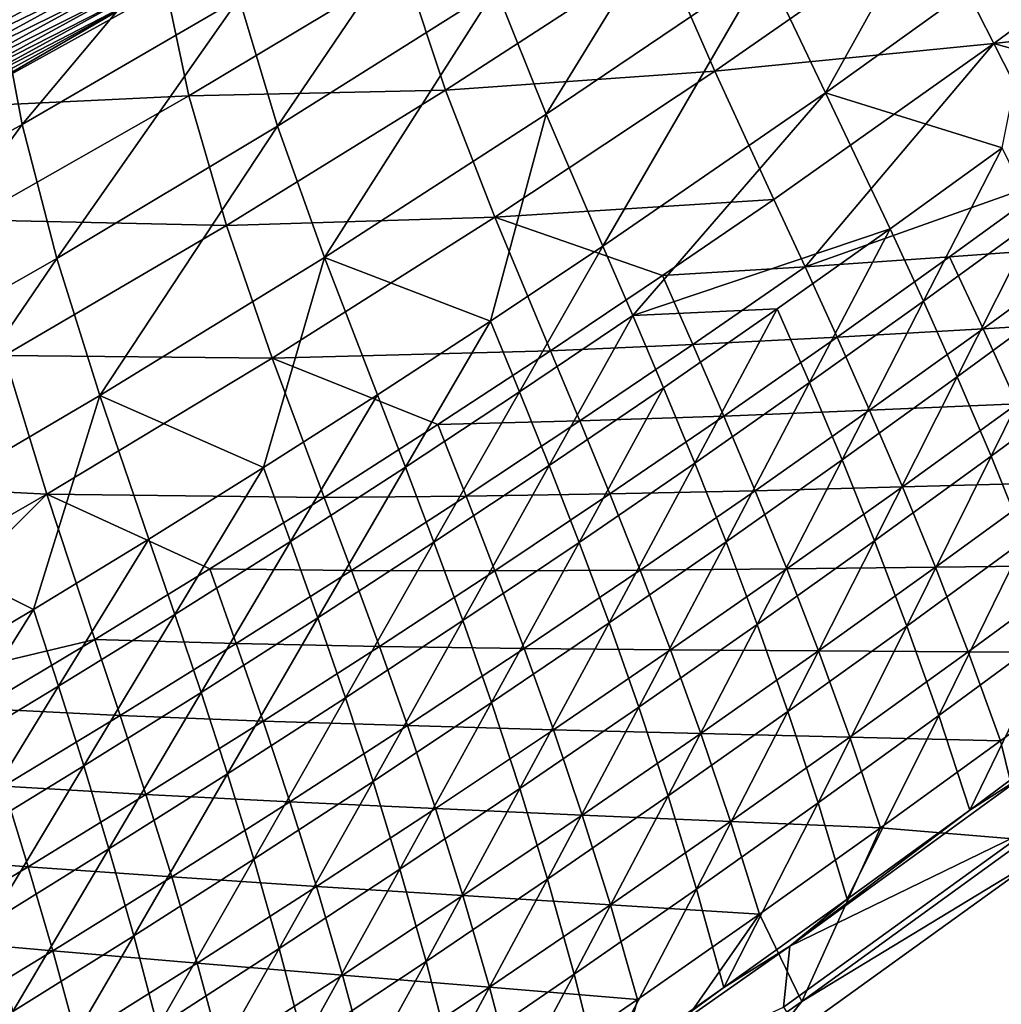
# Model space of a CAD drawing. Header units: metres. Extents: x 0 to 1400, y -1400 to 0.
# Tile 188 of 256: x 915 to 966, y -1174 to -1122. Entities that reach past the tile are written whole.
import ezdxf

# ---------------------------------------------------------------- set-up
doc = ezdxf.new("R2010")
doc.units = ezdxf.units.M

msp = doc.modelspace()

# ---------------------------------------------------------------- linework, layer by layer
at = {"layer": 'None'}
for points in [[(964.544495, -1111.764648, -311.179688), (953.318604, -1119.709473, -311.122162), (956.459717, -1126.298828, -255.104904)], [(964.544495, -1111.764648, -311.179688), (956.459717, -1126.298828, -255.104904), (967.87262, -1118.087524, -255.164444)], [(950.502502, -1113.460205, -367.220245), (939.30188, -1120.878052, -367.168365), (941.932617, -1127.408691, -311.062286)], [(950.502502, -1113.460205, -367.220245), (941.932617, -1127.408691, -311.062286), (953.318604, -1119.709473, -311.122162)], [(937.105286, -1114.527954, -423.340271), (925.954895, -1121.377441, -423.299835), (927.950806, -1128.03418, -367.114471)], [(937.105286, -1114.527954, -423.340271), (927.950806, -1128.03418, -367.114471), (939.30188, -1120.878052, -367.168365)], [(917.734619, -1115.673096, -481.604614), (906.347534, -1121.892944, -481.708893), (906.679504, -1122.514526, -480.282837)], [(906.679504, -1122.514526, -480.282837), (918.081177, -1116.283325, -480.171753), (917.734619, -1115.673096, -481.604614)], [(961.969177, -1117.338013, -311.540497), (976.518127, -1115.393311, -255.603607), (965.229309, -1123.737427, -255.552094)], [(965.229309, -1123.737427, -255.552094), (976.518127, -1115.393311, -255.603607), (980.22052, -1122.007202, -199.709122)], [(924.703613, -1115.945923, -469.427277), (913.5755, -1122.235352, -469.572601), (914.664856, -1127.952148, -423.257813)], [(924.703613, -1115.945923, -469.427277), (914.664856, -1127.952148, -423.257813), (925.954895, -1121.377441, -423.299835)], [(918.094421, -1116.538452, -485.98172), (906.683289, -1122.758179, -486.080017), (906.227295, -1121.904175, -487.507019)], [(906.980591, -1123.078247, -478.825714), (918.081177, -1116.283325, -480.171753), (906.679504, -1122.514526, -480.282837)], [(918.539001, -1117.321533, -484.504303), (906.683289, -1122.758179, -486.080017), (918.094421, -1116.538452, -485.98172)], [(906.980591, -1123.078247, -478.825714), (918.395081, -1116.83606, -478.707855), (918.081177, -1116.283325, -480.171753)], [(907.250305, -1123.583252, -477.341248), (918.395081, -1116.83606, -478.707855), (906.980591, -1123.078247, -478.825714)], [(907.250305, -1123.583252, -477.341248), (918.675842, -1117.330444, -477.216705), (918.395081, -1116.83606, -478.707855)], [(918.539001, -1117.321533, -484.504303), (907.108337, -1123.554321, -484.609985), (906.683289, -1122.758179, -486.080017)], [(918.949829, -1118.045166, -482.98645), (907.108337, -1123.554321, -484.609985), (918.539001, -1117.321533, -484.504303)], [(907.488159, -1124.028564, -475.833191), (918.675842, -1117.330444, -477.216705), (907.250305, -1123.583252, -477.341248)], [(918.675842, -1117.330444, -477.216705), (907.488159, -1124.028564, -475.833191), (918.923035, -1117.765625, -475.702057)], [(918.923035, -1117.765625, -475.702057), (907.488159, -1124.028564, -475.833191), (907.693604, -1124.413452, -474.305267)], [(907.693604, -1124.413452, -474.305267), (919.136047, -1118.140747, -474.167694), (918.923035, -1117.765625, -475.702057)], [(947.941345, -1118.850708, -367.566528), (961.969177, -1117.338013, -311.540497), (950.697205, -1125.178833, -311.488922)], [(950.697205, -1125.178833, -311.488922), (961.969177, -1117.338013, -311.540497), (965.229309, -1123.737427, -255.552094)], [(918.949829, -1118.045166, -482.98645), (907.501526, -1124.290649, -483.099579), (907.108337, -1123.554321, -484.609985)], [(919.325867, -1118.70752, -481.431122), (907.501526, -1124.290649, -483.099579), (918.949829, -1118.045166, -482.98645)], [(907.866272, -1124.736816, -472.761169), (919.136047, -1118.140747, -474.167694), (907.693604, -1124.413452, -474.305267)], [(907.866272, -1124.736816, -472.761169), (919.314392, -1118.454834, -472.61734), (919.136047, -1118.140747, -474.167694)], [(967.87262, -1118.087524, -255.164444), (956.459717, -1126.298828, -255.104904), (965.658752, -1129.155762, -199.217285)], [(919.325867, -1118.70752, -481.431122), (907.861755, -1124.965332, -481.551666), (907.501526, -1124.290649, -483.099579)], [(919.666565, -1119.307617, -479.842163), (907.861755, -1124.965332, -481.551666), (919.325867, -1118.70752, -481.431122)], [(908.005554, -1124.997803, -471.204651), (919.314392, -1118.454834, -472.61734), (907.866272, -1124.736816, -472.761169)], [(908.005554, -1124.997803, -471.204651), (919.457581, -1118.706909, -471.05481), (919.314392, -1118.454834, -472.61734)], [(913.5755, -1122.235352, -469.572601), (919.457581, -1118.706909, -471.05481), (908.005554, -1124.997803, -471.204651)], [(919.666565, -1119.307617, -479.842163), (908.188477, -1125.577271, -479.970062), (907.861755, -1124.965332, -481.551666)], [(919.971313, -1119.844238, -478.223602), (908.188477, -1125.577271, -479.970062), (919.666565, -1119.307617, -479.842163)], [(934.547913, -1119.717407, -423.688538), (947.941345, -1118.850708, -367.566528), (936.689453, -1126.155762, -367.523071)], [(936.689453, -1126.155762, -367.523071), (947.941345, -1118.850708, -367.566528), (950.697205, -1125.178833, -311.488922)], [(922.148682, -1120.85498, -469.822479), (934.547913, -1119.717407, -423.688538), (923.340393, -1126.447021, -423.662781)], [(923.340393, -1126.447021, -423.662781), (934.547913, -1119.717407, -423.688538), (936.689453, -1126.155762, -367.523071)], [(953.318604, -1119.709473, -311.122162), (941.932617, -1127.408691, -311.062286), (944.883423, -1134.277344, -255.042953)], [(953.318604, -1119.709473, -311.122162), (944.883423, -1134.277344, -255.042953), (956.459717, -1126.298828, -255.104904)], [(919.971313, -1119.844238, -478.223602), (908.48114, -1126.125488, -478.358826), (908.188477, -1125.577271, -479.970062)], [(920.239563, -1120.316772, -476.579529), (908.48114, -1126.125488, -478.358826), (919.971313, -1119.844238, -478.223602)], [(920.239563, -1120.316772, -476.579529), (908.739197, -1126.609009, -476.721954), (908.48114, -1126.125488, -478.358826)], [(920.470764, -1120.723999, -474.914093), (908.739197, -1126.609009, -476.721954), (920.239563, -1120.316772, -476.579529)], [(908.962219, -1127.026855, -475.063507), (908.739197, -1126.609009, -476.721954), (920.470764, -1120.723999, -474.914093)], [(920.664368, -1121.064941, -473.231293), (908.962219, -1127.026855, -475.063507), (920.470764, -1120.723999, -474.914093)], [(910.960999, -1127.045776, -469.984528), (922.148682, -1120.85498, -469.822479), (923.340393, -1126.447021, -423.662781)], [(922.148682, -1120.85498, -469.822479), (910.960999, -1127.045776, -469.984528), (920.819824, -1121.338745, -471.535248)], [(909.149597, -1127.37793, -473.387543), (908.962219, -1127.026855, -475.063507), (920.664368, -1121.064941, -473.231293)], [(920.819824, -1121.338745, -471.535248), (909.149597, -1127.37793, -473.387543), (920.664368, -1121.064941, -473.231293)], [(909.149597, -1127.37793, -473.387543), (920.819824, -1121.338745, -471.535248), (909.300781, -1127.661255, -471.698059)], [(920.819824, -1121.338745, -471.535248), (910.960999, -1127.045776, -469.984528), (909.300781, -1127.661255, -471.698059)], [(939.30188, -1120.878052, -367.168365), (927.950806, -1128.03418, -367.114471), (930.392029, -1134.858154, -311.000183)], [(939.30188, -1120.878052, -367.168365), (930.392029, -1134.858154, -311.000183), (941.932617, -1127.408691, -311.062286)], [(925.954895, -1121.377441, -423.299835), (914.664856, -1127.952148, -423.257813), (916.455139, -1134.925293, -367.058624)], [(925.954895, -1121.377441, -423.299835), (916.455139, -1134.925293, -367.058624), (927.950806, -1128.03418, -367.114471)], [(913.5755, -1122.235352, -469.572601), (903.241577, -1134.24939, -423.214264), (914.664856, -1127.952148, -423.257813)], [(980.22052, -1122.007202, -199.709122), (974.4953, -1126.338989, -199.68544), (965.229309, -1123.737427, -255.552094)], [(950.697205, -1125.178833, -311.488922), (965.229309, -1123.737427, -255.552094), (953.772705, -1131.845825, -255.499039)], [(953.772705, -1131.845825, -255.499039), (965.229309, -1123.737427, -255.552094), (955.398499, -1135.35376, -227.541382)], [(965.229309, -1123.737427, -255.552094), (968.727478, -1130.615845, -199.661392), (955.398499, -1135.35376, -227.541382)], [(974.4953, -1126.338989, -199.68544), (968.727478, -1130.615845, -199.661392), (965.229309, -1123.737427, -255.552094)], [(936.689453, -1126.155762, -367.523071), (950.697205, -1125.178833, -311.488922), (939.263977, -1132.7677, -311.435974)], [(939.263977, -1132.7677, -311.435974), (950.697205, -1125.178833, -311.488922), (953.772705, -1131.845825, -255.499039)], [(910.960999, -1127.045776, -469.984528), (923.340393, -1126.447021, -423.662781), (911.993347, -1132.899292, -423.636475)], [(911.993347, -1132.899292, -423.636475), (923.340393, -1126.447021, -423.662781), (925.285706, -1133.194824, -367.478577)], [(923.340393, -1126.447021, -423.662781), (936.689453, -1126.155762, -367.523071), (925.285706, -1133.194824, -367.478577)], [(925.285706, -1133.194824, -367.478577), (936.689453, -1126.155762, -367.523071), (939.263977, -1132.7677, -311.435974)], [(956.459717, -1126.298828, -255.104904), (944.883423, -1134.277344, -255.042953), (946.443237, -1137.887573, -227.072098)], [(946.443237, -1137.887573, -227.072098), (959.827515, -1133.372925, -199.189087), (956.459717, -1126.298828, -255.104904)], [(956.459717, -1126.298828, -255.104904), (959.827515, -1133.372925, -199.189087), (965.658752, -1129.155762, -199.217285)], [(941.932617, -1127.408691, -311.062286), (930.392029, -1134.858154, -311.000183), (939.035461, -1138.177856, -255.011108)], [(941.932617, -1127.408691, -311.062286), (939.035461, -1138.177856, -255.011108), (944.883423, -1134.277344, -255.042953)], [(914.664856, -1127.952148, -423.257813), (903.241577, -1134.24939, -423.214264), (904.820679, -1141.548218, -367.000977)], [(914.664856, -1127.952148, -423.257813), (904.820679, -1141.548218, -367.000977), (916.455139, -1134.925293, -367.058624)], [(927.950806, -1128.03418, -367.114471), (916.455139, -1134.925293, -367.058624), (918.702026, -1142.054199, -310.935913)], [(927.950806, -1128.03418, -367.114471), (918.702026, -1142.054199, -310.935913), (930.392029, -1134.858154, -311.000183)], [(965.658752, -1129.155762, -199.217285), (959.827515, -1133.372925, -199.189087), (961.565552, -1137.136841, -171.276505)], [(967.455017, -1132.845337, -171.302628), (965.658752, -1129.155762, -199.217285), (961.565552, -1137.136841, -171.276505)], [(968.727478, -1130.615845, -199.661392), (962.91748, -1134.837158, -199.636993), (955.398499, -1135.35376, -227.541382)], [(970.538391, -1134.276978, -171.76004), (962.91748, -1134.837158, -199.636993), (968.727478, -1130.615845, -199.661392)], [(947.983032, -1135.810913, -255.47197), (939.263977, -1132.7677, -311.435974), (953.772705, -1131.845825, -255.499039)], [(955.398499, -1135.35376, -227.541382), (947.983032, -1135.810913, -255.47197), (953.772705, -1131.845825, -255.499039)], [(911.993347, -1132.899292, -423.636475), (925.285706, -1133.194824, -367.478577), (913.737732, -1139.966797, -367.433105)], [(925.285706, -1133.194824, -367.478577), (939.263977, -1132.7677, -311.435974), (927.675659, -1140.103149, -311.381714)], [(927.675659, -1140.103149, -311.381714), (939.263977, -1132.7677, -311.435974), (942.153137, -1139.716309, -255.444565)], [(939.263977, -1132.7677, -311.435974), (947.983032, -1135.810913, -255.47197), (942.153137, -1139.716309, -255.444565)], [(967.455017, -1132.845337, -171.302628), (961.565552, -1137.136841, -171.276505), (963.323181, -1141.075684, -143.397598)], [(969.276306, -1136.706055, -143.420853), (967.455017, -1132.845337, -171.302628), (963.323181, -1141.075684, -143.397598)], [(913.737732, -1139.966797, -367.433105), (925.285706, -1133.194824, -367.478577), (927.675659, -1140.103149, -311.381714)], [(953.954529, -1137.535034, -199.160339), (959.827515, -1133.372925, -199.189087), (946.443237, -1137.887573, -227.072098)], [(959.827515, -1133.372925, -199.189087), (953.954529, -1137.535034, -199.160339), (955.633728, -1141.374634, -171.249847)], [(961.565552, -1137.136841, -171.276505), (959.827515, -1133.372925, -199.189087), (955.633728, -1141.374634, -171.249847)], [(944.883423, -1134.277344, -255.042953), (939.035461, -1138.177856, -255.011108), (940.543457, -1141.861816, -227.040863)], [(944.883423, -1134.277344, -255.042953), (940.543457, -1141.861816, -227.040863), (946.443237, -1137.887573, -227.072098)], [(970.538391, -1134.276978, -171.76004), (964.670959, -1138.571289, -171.737671), (962.91748, -1134.837158, -199.636993)], [(972.375854, -1138.108765, -143.892227), (964.670959, -1138.571289, -171.737671), (970.538391, -1134.276978, -171.76004)], [(916.455139, -1134.925293, -367.058624), (904.820679, -1141.548218, -367.000977), (906.867615, -1148.993164, -310.869659)], [(916.455139, -1134.925293, -367.058624), (906.867615, -1148.993164, -310.869659), (918.702026, -1142.054199, -310.935913)], [(930.392029, -1134.858154, -311.000183), (918.702026, -1142.054199, -310.935913), (927.222656, -1145.79895, -254.945755)], [(927.222656, -1145.79895, -254.945755), (933.148376, -1142.018555, -254.978714), (930.392029, -1134.858154, -311.000183)], [(930.392029, -1134.858154, -311.000183), (933.148376, -1142.018555, -254.978714), (939.035461, -1138.177856, -255.011108)], [(955.398499, -1135.35376, -227.541382), (962.91748, -1134.837158, -199.636993), (957.065735, -1139.002808, -199.612259)], [(962.91748, -1134.837158, -199.636993), (964.670959, -1138.571289, -171.737671), (957.065735, -1139.002808, -199.612259)], [(947.983032, -1135.810913, -255.47197), (955.398499, -1135.35376, -227.541382), (949.558899, -1139.389893, -227.514969)], [(949.558899, -1139.389893, -227.514969), (955.398499, -1135.35376, -227.541382), (957.065735, -1139.002808, -199.612259)], [(942.153137, -1139.716309, -255.444565), (947.983032, -1135.810913, -255.47197), (949.558899, -1139.389893, -227.514969)], [(963.323181, -1141.075684, -143.397598), (965.08783, -1145.207275, -115.55629), (969.276306, -1136.706055, -143.420853)], [(965.08783, -1145.207275, -115.55629), (971.111023, -1140.754639, -115.575844), (969.276306, -1136.706055, -143.420853)], [(961.565552, -1137.136841, -171.276505), (955.633728, -1141.374634, -171.249847), (957.326965, -1145.393066, -143.373871)], [(963.323181, -1141.075684, -143.397598), (961.565552, -1137.136841, -171.276505), (957.326965, -1145.393066, -143.373871)], [(948.040161, -1141.641357, -199.131012), (953.954529, -1137.535034, -199.160339), (946.443237, -1137.887573, -227.072098)], [(953.954529, -1137.535034, -199.160339), (948.040161, -1141.641357, -199.131012), (949.659912, -1145.558105, -171.222656)], [(955.633728, -1141.374634, -171.249847), (953.954529, -1137.535034, -199.160339), (949.659912, -1145.558105, -171.222656)], [(939.035461, -1138.177856, -255.011108), (933.148376, -1142.018555, -254.978714), (934.603943, -1145.777832, -227.009079)], [(939.035461, -1138.177856, -255.011108), (934.603943, -1145.777832, -227.009079), (940.543457, -1141.861816, -227.040863)], [(946.443237, -1137.887573, -227.072098), (940.543457, -1141.861816, -227.040863), (942.084961, -1145.691406, -199.101151)], [(948.040161, -1141.641357, -199.131012), (946.443237, -1137.887573, -227.072098), (942.084961, -1145.691406, -199.101151)], [(972.375854, -1138.108765, -143.892227), (966.445679, -1142.480103, -143.872726), (964.670959, -1138.571289, -171.737671)], [(957.065735, -1139.002808, -199.612259), (964.670959, -1138.571289, -171.737671), (958.761536, -1142.811523, -171.714996)], [(964.670959, -1138.571289, -171.737671), (966.445679, -1142.480103, -143.872726), (958.761536, -1142.811523, -171.714996)], [(957.065735, -1139.002808, -199.612259), (951.172668, -1143.112183, -199.587173), (949.558899, -1139.389893, -227.514969)], [(957.065735, -1139.002808, -199.612259), (958.761536, -1142.811523, -171.714996), (951.172668, -1143.112183, -199.587173)], [(942.153137, -1139.716309, -255.444565), (936.283752, -1143.561646, -255.416824), (927.675659, -1140.103149, -311.381714)], [(943.678833, -1143.368164, -227.48822), (936.283752, -1143.561646, -255.416824), (942.153137, -1139.716309, -255.444565)], [(949.558899, -1139.389893, -227.514969), (943.678833, -1143.368164, -227.48822), (942.153137, -1139.716309, -255.444565)], [(951.172668, -1143.112183, -199.587173), (943.678833, -1143.368164, -227.48822), (949.558899, -1139.389893, -227.514969)], [(902.053162, -1146.470947, -367.386719), (913.737732, -1139.966797, -367.433105), (915.93866, -1147.183716, -311.326233)], [(913.737732, -1139.966797, -367.433105), (927.675659, -1140.103149, -311.381714), (915.93866, -1147.183716, -311.326233)], [(915.93866, -1147.183716, -311.326233), (927.675659, -1140.103149, -311.381714), (930.375366, -1147.34668, -255.388763)], [(927.675659, -1140.103149, -311.381714), (936.283752, -1143.561646, -255.416824), (930.375366, -1147.34668, -255.388763)], [(971.111023, -1140.754639, -115.575844), (965.08783, -1145.207275, -115.55629), (966.846802, -1149.548096, -87.759743)], [(957.326965, -1145.393066, -143.373871), (959.020813, -1149.608643, -115.536324), (963.323181, -1141.075684, -143.397598)], [(959.020813, -1149.608643, -115.536324), (965.08783, -1145.207275, -115.55629), (963.323181, -1141.075684, -143.397598)], [(948.040161, -1141.641357, -199.131012), (942.084961, -1145.691406, -199.101151), (943.644592, -1149.686646, -171.194946)], [(949.659912, -1145.558105, -171.222656), (948.040161, -1141.641357, -199.131012), (943.644592, -1149.686646, -171.194946)], [(955.633728, -1141.374634, -171.249847), (949.659912, -1145.558105, -171.222656), (951.288147, -1149.657349, -143.34967)], [(957.326965, -1145.393066, -143.373871), (955.633728, -1141.374634, -171.249847), (951.288147, -1149.657349, -143.34967)], [(918.702026, -1142.054199, -310.935913), (906.867615, -1148.993164, -310.869659), (915.257385, -1153.176758, -254.878265)], [(915.257385, -1153.176758, -254.878265), (921.258789, -1149.518555, -254.912277), (918.702026, -1142.054199, -310.935913)], [(918.702026, -1142.054199, -310.935913), (921.258789, -1149.518555, -254.912277), (927.222656, -1145.79895, -254.945755)], [(928.625122, -1149.634888, -226.976761), (933.148376, -1142.018555, -254.978714), (927.222656, -1145.79895, -254.945755)], [(933.148376, -1142.018555, -254.978714), (928.625122, -1149.634888, -226.976761), (934.603943, -1145.777832, -227.009079)], [(940.543457, -1141.861816, -227.040863), (934.603943, -1145.777832, -227.009079), (936.089294, -1149.68457, -199.070755)], [(940.543457, -1141.861816, -227.040863), (936.089294, -1149.68457, -199.070755), (942.084961, -1145.691406, -199.101151)], [(951.172668, -1143.112183, -199.587173), (958.761536, -1142.811523, -171.714996), (952.810364, -1146.99707, -171.692032)], [(952.810364, -1146.99707, -171.692032), (958.761536, -1142.811523, -171.714996), (960.473022, -1146.798584, -143.852951)], [(958.761536, -1142.811523, -171.714996), (966.445679, -1142.480103, -143.872726), (960.473022, -1146.798584, -143.852951)], [(966.445679, -1142.480103, -143.872726), (968.229492, -1146.580811, -116.046021), (960.473022, -1146.798584, -143.852951)], [(936.283752, -1143.561646, -255.416824), (943.678833, -1143.368164, -227.48822), (937.758789, -1147.287842, -227.461166)], [(937.758789, -1147.287842, -227.461166), (943.678833, -1143.368164, -227.48822), (945.238708, -1147.165283, -199.561783)], [(943.678833, -1143.368164, -227.48822), (951.172668, -1143.112183, -199.587173), (945.238708, -1147.165283, -199.561783)], [(945.238708, -1147.165283, -199.561783), (951.172668, -1143.112183, -199.587173), (952.810364, -1146.99707, -171.692032)], [(930.375366, -1147.34668, -255.388763), (936.283752, -1143.561646, -255.416824), (937.758789, -1147.287842, -227.461166)], [(951.288147, -1149.657349, -143.34967), (952.910339, -1153.95813, -115.51593), (957.326965, -1145.393066, -143.373871)], [(952.910339, -1153.95813, -115.51593), (959.020813, -1149.608643, -115.536324), (957.326965, -1145.393066, -143.373871)], [(965.08783, -1145.207275, -115.55629), (959.020813, -1149.608643, -115.536324), (960.701538, -1154.039063, -87.744141)], [(966.846802, -1149.548096, -87.759743), (965.08783, -1145.207275, -115.55629), (960.701538, -1154.039063, -87.744141)], [(927.222656, -1145.79895, -254.945755), (921.258789, -1149.518555, -254.912277), (922.607422, -1153.432739, -226.943909)], [(922.607422, -1153.432739, -226.943909), (928.625122, -1149.634888, -226.976761), (927.222656, -1145.79895, -254.945755)], [(934.603943, -1145.777832, -227.009079), (928.625122, -1149.634888, -226.976761), (930.053589, -1153.620361, -199.039841)], [(934.603943, -1145.777832, -227.009079), (930.053589, -1153.620361, -199.039841), (936.089294, -1149.68457, -199.070755)], [(942.084961, -1145.691406, -199.101151), (936.089294, -1149.68457, -199.070755), (937.588074, -1153.759766, -171.166733)], [(943.644592, -1149.686646, -171.194946), (942.084961, -1145.691406, -199.101151), (937.588074, -1153.759766, -171.166733)], [(949.659912, -1145.558105, -171.222656), (943.644592, -1149.686646, -171.194946), (945.20697, -1153.86792, -143.324982)], [(951.288147, -1149.657349, -143.34967), (949.659912, -1145.558105, -171.222656), (945.20697, -1153.86792, -143.324982)], [(902.053162, -1146.470947, -367.386719), (915.93866, -1147.183716, -311.326233), (904.059204, -1154.007935, -311.269684)], [(960.473022, -1146.798584, -143.852951), (954.458069, -1151.063965, -143.832932), (952.810364, -1146.99707, -171.692032)], [(960.473022, -1146.798584, -143.852951), (962.187073, -1150.9823, -116.030022), (954.458069, -1151.063965, -143.832932)], [(960.473022, -1146.798584, -143.852951), (968.229492, -1146.580811, -116.046021), (962.187073, -1150.9823, -116.030022)], [(968.229492, -1146.580811, -116.046021), (970.009888, -1150.890503, -88.263954), (962.187073, -1150.9823, -116.030022)], [(904.059204, -1154.007935, -311.269684), (915.93866, -1147.183716, -311.326233), (905.184998, -1157.889282, -283.256561)], [(915.93866, -1147.183716, -311.326233), (918.444214, -1154.734863, -255.331741), (905.184998, -1157.889282, -283.256561)], [(930.375366, -1147.34668, -255.388763), (924.428711, -1151.071167, -255.360397), (915.93866, -1147.183716, -311.326233)], [(924.428711, -1151.071167, -255.360397), (918.444214, -1154.734863, -255.331741), (915.93866, -1147.183716, -311.326233)], [(931.799255, -1151.149048, -227.433777), (924.428711, -1151.071167, -255.360397), (930.375366, -1147.34668, -255.388763)], [(937.758789, -1147.287842, -227.461166), (931.799255, -1151.149048, -227.433777), (930.375366, -1147.34668, -255.388763)], [(939.264221, -1151.161499, -199.536087), (931.799255, -1151.149048, -227.433777), (937.758789, -1147.287842, -227.461166)], [(945.238708, -1147.165283, -199.561783), (939.264221, -1151.161499, -199.536087), (937.758789, -1147.287842, -227.461166)], [(946.81781, -1151.127808, -171.668762), (939.264221, -1151.161499, -199.536087), (945.238708, -1147.165283, -199.561783)], [(952.810364, -1146.99707, -171.692032), (946.81781, -1151.127808, -171.668762), (945.238708, -1147.165283, -199.561783)], [(954.458069, -1151.063965, -143.832932), (946.81781, -1151.127808, -171.668762), (952.810364, -1146.99707, -171.692032)], [(906.867615, -1148.993164, -310.869659), (909.218872, -1156.773071, -254.843765), (915.257385, -1153.176758, -254.878265)], [(916.551392, -1157.170532, -226.910553), (921.258789, -1149.518555, -254.912277), (915.257385, -1153.176758, -254.878265)], [(921.258789, -1149.518555, -254.912277), (916.551392, -1157.170532, -226.910553), (922.607422, -1153.432739, -226.943909)], [(923.978333, -1157.498047, -199.008423), (928.625122, -1149.634888, -226.976761), (922.607422, -1153.432739, -226.943909)], [(928.625122, -1149.634888, -226.976761), (923.978333, -1157.498047, -199.008423), (930.053589, -1153.620361, -199.039841)], [(936.089294, -1149.68457, -199.070755), (930.053589, -1153.620361, -199.039841), (931.490784, -1157.776733, -171.138031)], [(937.588074, -1153.759766, -171.166733), (936.089294, -1149.68457, -199.070755), (931.490784, -1157.776733, -171.138031)], [(943.644592, -1149.686646, -171.194946), (937.588074, -1153.759766, -171.166733), (939.083862, -1158.024292, -143.29985)], [(945.20697, -1153.86792, -143.324982), (943.644592, -1149.686646, -171.194946), (939.083862, -1158.024292, -143.29985)], [(945.20697, -1153.86792, -143.324982), (946.756714, -1158.255127, -115.49514), (951.288147, -1149.657349, -143.34967)], [(946.756714, -1158.255127, -115.49514), (952.910339, -1153.95813, -115.51593), (951.288147, -1149.657349, -143.34967)], [(959.020813, -1149.608643, -115.536324), (952.910339, -1153.95813, -115.51593), (954.51178, -1158.479004, -87.72818)], [(960.701538, -1154.039063, -87.744141), (959.020813, -1149.608643, -115.536324), (954.51178, -1158.479004, -87.72818)], [(966.846802, -1149.548096, -87.759743), (960.701538, -1154.039063, -87.744141), (962.355347, -1158.701904, -60.001709)], [(968.587341, -1154.115356, -60.012325), (966.846802, -1149.548096, -87.759743), (962.355347, -1158.701904, -60.001709)], [(918.444214, -1154.734863, -255.331741), (924.428711, -1151.071167, -255.360397), (925.80072, -1154.95105, -227.406097)], [(924.428711, -1151.071167, -255.360397), (931.799255, -1151.149048, -227.433777), (925.80072, -1154.95105, -227.406097)], [(946.81781, -1151.127808, -171.668762), (954.458069, -1151.063965, -143.832932), (948.401245, -1155.275757, -143.812637)], [(948.401245, -1155.275757, -143.812637), (954.458069, -1151.063965, -143.832932), (956.101807, -1155.332031, -116.013817)], [(954.458069, -1151.063965, -143.832932), (962.187073, -1150.9823, -116.030022), (956.101807, -1155.332031, -116.013817)], [(956.101807, -1155.332031, -116.013817), (962.187073, -1150.9823, -116.030022), (963.890381, -1155.380493, -88.252411)], [(962.187073, -1150.9823, -116.030022), (970.009888, -1150.890503, -88.263954), (963.890381, -1155.380493, -88.252411)], [(970.009888, -1150.890503, -88.263954), (971.774597, -1155.426025, -60.531094), (963.890381, -1155.380493, -88.252411)], [(925.80072, -1154.95105, -227.406097), (931.799255, -1151.149048, -227.433777), (933.249756, -1155.100586, -199.510086)], [(931.799255, -1151.149048, -227.433777), (939.264221, -1151.161499, -199.536087), (933.249756, -1155.100586, -199.510086)], [(933.249756, -1155.100586, -199.510086), (939.264221, -1151.161499, -199.536087), (940.784241, -1155.203125, -171.645203)], [(939.264221, -1151.161499, -199.536087), (946.81781, -1151.127808, -171.668762), (940.784241, -1155.203125, -171.645203)], [(940.784241, -1155.203125, -171.645203), (946.81781, -1151.127808, -171.668762), (948.401245, -1155.275757, -143.812637)], [(915.257385, -1153.176758, -254.878265), (909.218872, -1156.773071, -254.843765), (910.457458, -1160.8479, -226.876694)], [(910.457458, -1160.8479, -226.876694), (916.551392, -1157.170532, -226.910553), (915.257385, -1153.176758, -254.878265)], [(922.607422, -1153.432739, -226.943909), (916.551392, -1157.170532, -226.910553), (917.863892, -1161.317383, -198.976501)], [(917.863892, -1161.317383, -198.976501), (923.978333, -1157.498047, -199.008423), (922.607422, -1153.432739, -226.943909)], [(930.053589, -1153.620361, -199.039841), (923.978333, -1157.498047, -199.008423), (925.353088, -1161.737061, -171.108856)], [(931.490784, -1157.776733, -171.138031), (930.053589, -1153.620361, -199.039841), (925.353088, -1161.737061, -171.108856)], [(937.588074, -1153.759766, -171.166733), (931.490784, -1157.776733, -171.138031), (932.919189, -1162.125854, -143.274261)], [(939.083862, -1158.024292, -143.29985), (937.588074, -1153.759766, -171.166733), (932.919189, -1162.125854, -143.274261)], [(939.083862, -1158.024292, -143.29985), (940.560242, -1162.498901, -115.473946), (945.20697, -1153.86792, -143.324982)], [(940.560242, -1162.498901, -115.473946), (946.756714, -1158.255127, -115.49514), (945.20697, -1153.86792, -143.324982)], [(952.910339, -1153.95813, -115.51593), (946.756714, -1158.255127, -115.49514), (948.278015, -1162.86731, -87.711876)], [(954.51178, -1158.479004, -87.72818), (952.910339, -1153.95813, -115.51593), (948.278015, -1162.86731, -87.711876)], [(960.701538, -1154.039063, -87.744141), (954.51178, -1158.479004, -87.72818), (956.077942, -1163.238281, -59.990799)], [(962.355347, -1158.701904, -60.001709), (960.701538, -1154.039063, -87.744141), (956.077942, -1163.238281, -59.990799)], [(962.355347, -1158.701904, -60.001709), (963.969055, -1163.616211, -32.304283), (968.587341, -1154.115356, -60.012325)], [(963.969055, -1163.616211, -32.304283), (970.29718, -1158.927124, -32.308468), (968.587341, -1154.115356, -60.012325)], [(905.184998, -1157.889282, -283.256561), (918.444214, -1154.734863, -255.331741), (912.422668, -1158.337402, -255.302795)], [(918.444214, -1154.734863, -255.331741), (919.763733, -1158.69397, -227.378143), (912.422668, -1158.337402, -255.302795)], [(925.80072, -1154.95105, -227.406097), (919.763733, -1158.69397, -227.378143), (918.444214, -1154.734863, -255.331741)], [(927.195618, -1158.982056, -199.48381), (919.763733, -1158.69397, -227.378143), (925.80072, -1154.95105, -227.406097)], [(933.249756, -1155.100586, -199.510086), (927.195618, -1158.982056, -199.48381), (925.80072, -1154.95105, -227.406097)], [(934.709961, -1159.222778, -171.621384), (927.195618, -1158.982056, -199.48381), (933.249756, -1155.100586, -199.510086)], [(940.784241, -1155.203125, -171.645203), (934.709961, -1159.222778, -171.621384), (933.249756, -1155.100586, -199.510086)], [(942.302734, -1159.433594, -143.792114), (934.709961, -1159.222778, -171.621384), (940.784241, -1155.203125, -171.645203)], [(948.401245, -1155.275757, -143.812637), (942.302734, -1159.433594, -143.792114), (940.784241, -1155.203125, -171.645203)], [(949.973938, -1159.629272, -115.997406), (942.302734, -1159.433594, -143.792114), (948.401245, -1155.275757, -143.812637)], [(956.101807, -1155.332031, -116.013817), (949.973938, -1159.629272, -115.997406), (948.401245, -1155.275757, -143.812637)], [(957.727173, -1159.81958, -88.240707), (949.973938, -1159.629272, -115.997406), (956.101807, -1155.332031, -116.013817)], [(963.890381, -1155.380493, -88.252411), (957.727173, -1159.81958, -88.240707), (956.101807, -1155.332031, -116.013817)], [(963.890381, -1155.380493, -88.252411), (965.569519, -1160.01062, -60.524632), (957.727173, -1159.81958, -88.240707)], [(963.890381, -1155.380493, -88.252411), (971.774597, -1155.426025, -60.531094), (965.569519, -1160.01062, -60.524632)], [(971.774597, -1155.426025, -60.531094), (966.839478, -1165.168213, -32.845268), (965.569519, -1160.01062, -60.524632)], [(911.710693, -1165.077515, -198.944107), (916.551392, -1157.170532, -226.910553), (910.457458, -1160.8479, -226.876694)], [(916.551392, -1157.170532, -226.910553), (911.710693, -1165.077515, -198.944107), (917.863892, -1161.317383, -198.976501)], [(923.978333, -1157.498047, -199.008423), (917.863892, -1161.317383, -198.976501), (919.175415, -1165.640137, -171.079208)], [(925.353088, -1161.737061, -171.108856), (923.978333, -1157.498047, -199.008423), (919.175415, -1165.640137, -171.079208)], [(931.490784, -1157.776733, -171.138031), (925.353088, -1161.737061, -171.108856), (926.713257, -1166.171753, -143.248245)], [(932.919189, -1162.125854, -143.274261), (931.490784, -1157.776733, -171.138031), (926.713257, -1166.171753, -143.248245)], [(932.919189, -1162.125854, -143.274261), (934.32135, -1166.688843, -115.452354), (939.083862, -1158.024292, -143.29985)], [(934.32135, -1166.688843, -115.452354), (940.560242, -1162.498901, -115.473946), (939.083862, -1158.024292, -143.29985)], [(912.422668, -1158.337402, -255.302795), (919.763733, -1158.69397, -227.378143), (913.688843, -1162.377075, -227.349899)], [(913.688843, -1162.377075, -227.349899), (919.763733, -1158.69397, -227.378143), (921.102295, -1162.805786, -199.457245)], [(919.763733, -1158.69397, -227.378143), (927.195618, -1158.982056, -199.48381), (921.102295, -1162.805786, -199.457245)], [(946.756714, -1158.255127, -115.49514), (940.560242, -1162.498901, -115.473946), (942.000488, -1167.203247, -87.695221)], [(948.278015, -1162.86731, -87.711876), (946.756714, -1158.255127, -115.49514), (942.000488, -1167.203247, -87.695221)], [(954.51178, -1158.479004, -87.72818), (948.278015, -1162.86731, -87.711876), (949.755371, -1167.723755, -59.979603)], [(956.077942, -1163.238281, -59.990799), (954.51178, -1158.479004, -87.72818), (949.755371, -1167.723755, -59.979603)], [(956.077942, -1163.238281, -59.990799), (957.59436, -1168.255737, -32.299927), (962.355347, -1158.701904, -60.001709)], [(957.59436, -1168.255737, -32.299927), (963.969055, -1163.616211, -32.304283), (962.355347, -1158.701904, -60.001709)], [(921.102295, -1162.805786, -199.457245), (927.195618, -1158.982056, -199.48381), (928.595337, -1163.186279, -171.59729)], [(927.195618, -1158.982056, -199.48381), (934.709961, -1159.222778, -171.621384), (928.595337, -1163.186279, -171.59729)], [(928.595337, -1163.186279, -171.59729), (934.709961, -1159.222778, -171.621384), (936.162781, -1163.537109, -143.771347)], [(934.709961, -1159.222778, -171.621384), (942.302734, -1159.433594, -143.792114), (936.162781, -1163.537109, -143.771347)], [(967.013306, -1161.678955, -30.943186), (970.29718, -1158.927124, -32.308468), (963.969055, -1163.616211, -32.304283)], [(936.162781, -1163.537109, -143.771347), (942.302734, -1159.433594, -143.792114), (943.80365, -1163.873657, -115.980797)], [(942.302734, -1159.433594, -143.792114), (949.973938, -1159.629272, -115.997406), (943.80365, -1163.873657, -115.980797)], [(943.80365, -1163.873657, -115.980797), (949.973938, -1159.629272, -115.997406), (951.520508, -1164.207397, -88.228851)], [(949.973938, -1159.629272, -115.997406), (957.727173, -1159.81958, -88.240707), (951.520508, -1164.207397, -88.228851)], [(951.520508, -1164.207397, -88.228851), (957.727173, -1159.81958, -88.240707), (959.319763, -1164.545288, -60.51807)], [(957.727173, -1159.81958, -88.240707), (965.569519, -1160.01062, -60.524632), (959.319763, -1164.545288, -60.51807)], [(965.569519, -1160.01062, -60.524632), (966.839478, -1165.168213, -32.845268), (959.319763, -1164.545288, -60.51807)], [(917.863892, -1161.317383, -198.976501), (911.710693, -1165.077515, -198.944107), (912.958008, -1169.485352, -171.049103)], [(919.175415, -1165.640137, -171.079208), (917.863892, -1161.317383, -198.976501), (912.958008, -1169.485352, -171.049103)], [(925.353088, -1161.737061, -171.108856), (919.175415, -1165.640137, -171.079208), (920.46637, -1170.161621, -143.221786)], [(926.713257, -1166.171753, -143.248245), (925.353088, -1161.737061, -171.108856), (920.46637, -1170.161621, -143.221786)], [(954.61554, -1170.690674, -30.940468), (967.013306, -1161.678955, -30.943186), (963.969055, -1163.616211, -32.304283)], [(954.61554, -1170.690674, -30.940468), (967.000732, -1164.669067, -29.558224), (967.013306, -1161.678955, -30.943186)], [(926.713257, -1166.171753, -143.248245), (928.040222, -1170.824219, -115.430374), (932.919189, -1162.125854, -143.274261)], [(928.040222, -1170.824219, -115.430374), (934.32135, -1166.688843, -115.452354), (932.919189, -1162.125854, -143.274261)], [(914.970215, -1166.571411, -199.43042), (907.576477, -1166.000366, -227.321381), (913.688843, -1162.377075, -227.349899)], [(921.102295, -1162.805786, -199.457245), (914.970215, -1166.571411, -199.43042), (913.688843, -1162.377075, -227.349899)], [(922.440735, -1167.093262, -171.572952), (914.970215, -1166.571411, -199.43042), (921.102295, -1162.805786, -199.457245)], [(928.595337, -1163.186279, -171.59729), (922.440735, -1167.093262, -171.572952), (921.102295, -1162.805786, -199.457245)], [(940.560242, -1162.498901, -115.473946), (934.32135, -1166.688843, -115.452354), (935.679504, -1171.486328, -87.67823)], [(942.000488, -1167.203247, -87.695221), (940.560242, -1162.498901, -115.473946), (935.679504, -1171.486328, -87.67823)], [(929.981812, -1167.585571, -143.750351), (922.440735, -1167.093262, -171.572952), (928.595337, -1163.186279, -171.59729)], [(936.162781, -1163.537109, -143.771347), (929.981812, -1167.585571, -143.750351), (928.595337, -1163.186279, -171.59729)], [(948.278015, -1162.86731, -87.711876), (942.000488, -1167.203247, -87.695221), (943.388, -1172.157471, -59.968117)], [(949.755371, -1167.723755, -59.979603), (948.278015, -1162.86731, -87.711876), (943.388, -1172.157471, -59.968117)], [(949.755371, -1167.723755, -59.979603), (951.17334, -1172.844604, -32.295391), (956.077942, -1163.238281, -59.990799)], [(951.17334, -1172.844604, -32.295391), (957.59436, -1168.255737, -32.299927), (956.077942, -1163.238281, -59.990799)], [(937.591187, -1168.064819, -115.964005), (929.981812, -1167.585571, -143.750351), (936.162781, -1163.537109, -143.771347)], [(943.80365, -1163.873657, -115.980797), (937.591187, -1168.064819, -115.964005), (936.162781, -1163.537109, -143.771347)], [(945.270569, -1168.543213, -88.216858), (937.591187, -1168.064819, -115.964005), (943.80365, -1163.873657, -115.980797)], [(951.520508, -1164.207397, -88.228851), (945.270569, -1168.543213, -88.216858), (943.80365, -1163.873657, -115.980797)], [(963.969055, -1163.616211, -32.304283), (957.59436, -1168.255737, -32.299927), (954.61554, -1170.690674, -30.940468)], [(953.025635, -1169.029297, -60.511414), (945.270569, -1168.543213, -88.216858), (951.520508, -1164.207397, -88.228851)], [(959.319763, -1164.545288, -60.51807), (953.025635, -1169.029297, -60.511414), (951.520508, -1164.207397, -88.228851)], [(959.319763, -1164.545288, -60.51807), (955.240479, -1173.572998, -32.845257), (953.025635, -1169.029297, -60.511414)], [(967.000732, -1164.669067, -29.558224), (954.272705, -1173.868164, -29.560976), (982.072937, -1216.934326)], [(954.272705, -1173.868164, -29.560976), (967.000732, -1164.669067, -29.558224), (954.61554, -1170.690674, -30.940468)], [(966.839478, -1165.168213, -32.845268), (955.240479, -1173.572998, -32.845257), (959.319763, -1164.545288, -60.51807)], [(967.69165, -1166.013672, -32.143414), (955.240479, -1173.572998, -32.845257), (966.839478, -1165.168213, -32.845268)], [(919.175415, -1165.640137, -171.079208), (912.958008, -1169.485352, -171.049103), (914.178955, -1174.094849, -143.194916)], [(920.46637, -1170.161621, -143.221786), (919.175415, -1165.640137, -171.079208), (914.178955, -1174.094849, -143.194916)], [(907.576477, -1166.000366, -227.321381), (914.970215, -1166.571411, -199.43042), (908.799744, -1170.27832, -199.403351)], [(920.46637, -1170.161621, -143.221786), (921.717285, -1174.904541, -115.40802), (926.713257, -1166.171753, -143.248245)], [(921.717285, -1174.904541, -115.40802), (928.040222, -1170.824219, -115.430374), (926.713257, -1166.171753, -143.248245)], [(967.69165, -1166.013672, -32.143414), (982.472107, -1217.599976, -3), (952.608948, -1176.873047, -32.146694)], [(967.69165, -1166.013672, -32.143414), (952.608948, -1176.873047, -32.146694), (955.240479, -1173.572998, -32.845257)], [(908.799744, -1170.27832, -199.403351), (914.970215, -1166.571411, -199.43042), (916.246521, -1170.943481, -171.54837)], [(914.970215, -1166.571411, -199.43042), (922.440735, -1167.093262, -171.572952), (916.246521, -1170.943481, -171.54837)], [(934.32135, -1166.688843, -115.452354), (928.040222, -1170.824219, -115.430374), (929.31543, -1175.715698, -87.660904)], [(935.679504, -1171.486328, -87.67823), (934.32135, -1166.688843, -115.452354), (929.31543, -1175.715698, -87.660904)], [(916.246521, -1170.943481, -171.54837), (922.440735, -1167.093262, -171.572952), (923.759949, -1171.578857, -143.729141)], [(922.440735, -1167.093262, -171.572952), (929.981812, -1167.585571, -143.750351), (923.759949, -1171.578857, -143.729141)], [(942.000488, -1167.203247, -87.695221), (935.679504, -1171.486328, -87.67823), (936.976196, -1176.53894, -59.956345)], [(943.388, -1172.157471, -59.968117), (942.000488, -1167.203247, -87.695221), (936.976196, -1176.53894, -59.956345)], [(923.759949, -1171.578857, -143.729141), (929.981812, -1167.585571, -143.750351), (931.336731, -1172.202148, -115.947029)], [(929.981812, -1167.585571, -143.750351), (937.591187, -1168.064819, -115.964005), (931.336731, -1172.202148, -115.947029)], [(943.388, -1172.157471, -59.968117), (944.70636, -1177.382324, -32.290672), (949.755371, -1167.723755, -59.979603)], [(944.70636, -1177.382324, -32.290672), (951.17334, -1172.844604, -32.295391), (949.755371, -1167.723755, -59.979603)], [(931.336731, -1172.202148, -115.947029), (937.591187, -1168.064819, -115.964005), (938.9776, -1172.82666, -88.20472)], [(937.591187, -1168.064819, -115.964005), (945.270569, -1168.543213, -88.216858), (938.9776, -1172.82666, -88.20472)], [(957.59436, -1168.255737, -32.299927), (951.17334, -1172.844604, -32.295391), (954.61554, -1170.690674, -30.940468)], [(938.9776, -1172.82666, -88.20472), (945.270569, -1168.543213, -88.216858), (946.687195, -1173.462158, -60.504665)], [(945.270569, -1168.543213, -88.216858), (953.025635, -1169.029297, -60.511414), (946.687195, -1173.462158, -60.504665)], [(955.240479, -1173.572998, -32.845257), (944.705444, -1180.970703, -32.845253), (953.025635, -1169.029297, -60.511414)], [(953.025635, -1169.029297, -60.511414), (944.705444, -1180.970703, -32.845253), (946.687195, -1173.462158, -60.504665)], [(916.246521, -1170.943481, -171.54837), (910.012939, -1174.736328, -171.52356), (908.799744, -1170.27832, -199.403351)], [(914.178955, -1174.094849, -143.194916), (915.352844, -1178.928955, -115.3853), (920.46637, -1170.161621, -143.221786)], [(915.352844, -1178.928955, -115.3853), (921.717285, -1174.904541, -115.40802), (920.46637, -1170.161621, -143.221786)], [(917.497559, -1175.516479, -143.707718), (910.012939, -1174.736328, -171.52356), (916.246521, -1170.943481, -171.54837)], [(923.759949, -1171.578857, -143.729141), (917.497559, -1175.516479, -143.707718), (916.246521, -1170.943481, -171.54837)], [(928.040222, -1170.824219, -115.430374), (921.717285, -1174.904541, -115.40802), (922.908508, -1179.890625, -87.64325)], [(929.31543, -1175.715698, -87.660904), (928.040222, -1170.824219, -115.430374), (922.908508, -1179.890625, -87.64325)], [(954.61554, -1170.690674, -30.940468), (951.17334, -1172.844604, -32.295391), (942.132324, -1179.450684, -30.937551)], [(942.132324, -1179.450684, -30.937551), (954.272705, -1173.868164, -29.560976), (954.61554, -1170.690674, -30.940468)], [(935.679504, -1171.486328, -87.67823), (929.31543, -1175.715698, -87.660904), (930.520142, -1180.86731, -59.944294)], [(936.976196, -1176.53894, -59.956345), (935.679504, -1171.486328, -87.67823), (930.520142, -1180.86731, -59.944294)], [(925.040649, -1176.285278, -115.929878), (917.497559, -1175.516479, -143.707718), (923.759949, -1171.578857, -143.729141)], [(931.336731, -1172.202148, -115.947029), (925.040649, -1176.285278, -115.929878), (923.759949, -1171.578857, -143.729141)], [(932.641724, -1177.057251, -88.192451), (925.040649, -1176.285278, -115.929878), (931.336731, -1172.202148, -115.947029)], [(938.9776, -1172.82666, -88.20472), (932.641724, -1177.057251, -88.192451), (931.336731, -1172.202148, -115.947029)], [(936.976196, -1176.53894, -59.956345), (938.193726, -1181.868042, -32.285778), (943.388, -1172.157471, -59.968117)], [(938.193726, -1181.868042, -32.285778), (944.70636, -1177.382324, -32.290672), (943.388, -1172.157471, -59.968117)], [(940.304749, -1177.843384, -60.497826), (932.641724, -1177.057251, -88.192451), (938.9776, -1172.82666, -88.20472)], [(946.687195, -1173.462158, -60.504665), (940.304749, -1177.843384, -60.497826), (938.9776, -1172.82666, -88.20472)], [(951.17334, -1172.844604, -32.295391), (944.70636, -1177.382324, -32.290672), (942.132324, -1179.450684, -30.937551)], [(944.705444, -1180.970703, -32.845253), (940.304749, -1177.843384, -60.497826), (946.687195, -1173.462158, -60.504665)], [(952.608948, -1176.873047, -32.146694), (944.705444, -1180.970703, -32.845253), (955.240479, -1173.572998, -32.845257)]]:
    msp.add_3dface(points, dxfattribs=at)

doc.saveas('drawing.dxf')
